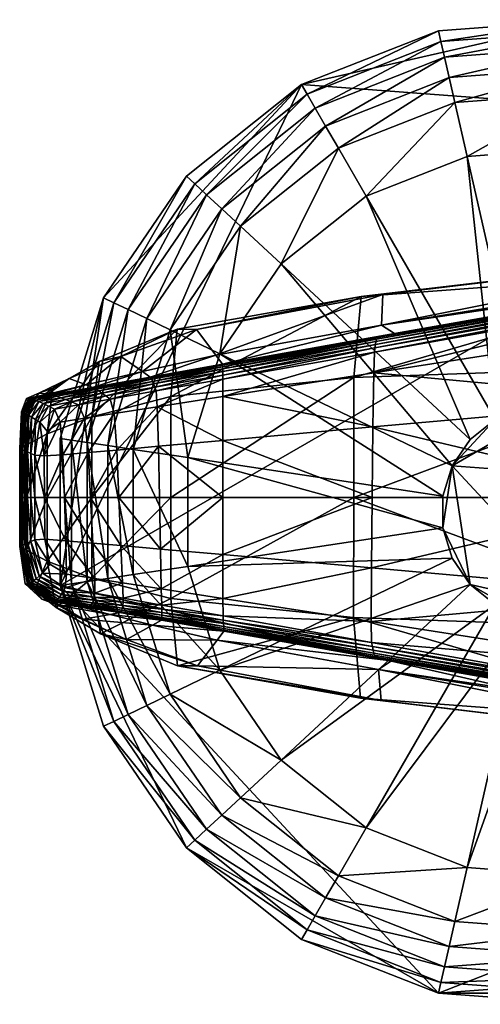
# Model space of a CAD drawing. Header units: inches. Extents: x -10.9 to 10.9, y -19.1 to 19.1.
# Tile 2 of 44: x -10.9 to -10.1, y -17 to -15.3. Entities that reach past the tile are written whole.
import ezdxf

# ---------------------------------------------------------------- set-up
doc = ezdxf.new("R2010")
doc.units = ezdxf.units.IN
doc.header["$MEASUREMENT"] = 0
doc.layers.get('0').update_dxf_attribs({"true_color": 0x5890e1})
doc.layers.add('BASE-FUNDICIÓN', color=1, linetype='Continuous', true_color=0xff0000)

# ---------------------------------------------------------------- blocks, each defined once
blk = doc.blocks.new('Cylinder004')
at = {"color": 0}
mesh = blk.add_polyface(dxfattribs=at)
corners = [(14, 17.556), (8.204, 20.903), (8.204, 20.903, 3.98), (1.678, 22.392), (1.678, 22.392, 3.98), (8.204, 20.903, 4.647), (14, 17.556, 4.647), (1.678, 22.392, 4.647), (-11.227, 19.446), (18.553, -12.649), (-22.204, -3.347), (4.636, 1.43, 17.009), (4.009, 2.733, 17.009), (3.025, 3.793, 17.009), (1.773, 4.517, 17.009), (0.363, 4.838, 17.009), (-4.372, 2.105, 17.009), (4.852, 0, 17.009), (4.636, -1.43, 17.009), (8.017, 20.427, 5.799), (13.682, 17.156, 5.799), (7.751, 19.749, 6.735), (1.64, 21.882, 5.799), (1.585, 21.156, 6.735), (12.637, 15.847, 7.455), (7.405, 18.867, 7.455), (6.98, 17.784, 7.96), (13.227, 16.587, 6.735), (1.428, 19.051, 7.96), (1.515, 20.212, 7.455), (-4.251, 18.625, 7.96), (11.911, 14.936, 7.96), (6.061, 15.442, 7.96), (10.343, 12.97, 7.96), (1.24, 16.543, 7.96), (-3.691, 16.173, 7.96), (6.061, 15.442, 12.073), (10.343, 12.97, 12.073), (1.24, 16.543, 12.073), (-3.691, 16.173, 12.073), (4.636, 1.43, 12.073), (4.852, 0, 12.073), (16.589, 0, 12.073), (4.009, 2.733, 12.073), (15.852, 4.89, 12.073), (13.707, 9.345, 12.073), (3.025, 3.793, 12.073), (1.773, 4.517, 12.073), (0.363, 4.838, 12.073), (-1.08, 4.73, 12.073), (-1.08, 4.73, 17.009)]
mesh.append_faces([[corners[k] for k in face] for face in [(8, 3, 0), (9, 10, 0), (11, 13, 15), (11, 15, 16)]], dxfattribs={"vtx0": -1, "vtx1": -1, "vtx2": -1, "color": 0})
mesh.append_faces([[corners[k] for k in face] for face in [(17, 11, 18)]], dxfattribs={"vtx1": -1, "color": 0})
mesh.append_faces([[corners[k] for k in face] for face in [(0, 1, 2), (1, 3, 4), (4, 2, 1), (2, 5, 6), (4, 7, 5), (5, 2, 4), (3, 1, 0), (11, 12, 13), (13, 14, 15), (6, 5, 19), (20, 19, 21), (5, 7, 22), (22, 19, 5), (19, 22, 23), (23, 21, 19), (24, 25, 26), (27, 21, 25), (28, 26, 25), (25, 29, 28), (29, 25, 21), (21, 23, 29), (30, 28, 29), (31, 26, 32), (32, 33, 31), (26, 28, 34), (34, 32, 26), (35, 34, 28), (33, 32, 36), (36, 37, 33), (32, 34, 38), (38, 36, 32), (39, 38, 34), (40, 41, 42), (43, 40, 44), (45, 37, 46), (46, 43, 45), (37, 36, 47), (47, 46, 37), (36, 38, 48), (48, 47, 36), (49, 48, 38), (41, 40, 11), (11, 17, 41), (40, 43, 12), (12, 11, 40), (43, 46, 13), (13, 12, 43), (46, 47, 14), (14, 13, 46), (47, 48, 15), (15, 14, 47), (50, 15, 48)]], dxfattribs={"vtx2": -1, "color": 0})
mesh = blk.add_polyface(dxfattribs=at)
corners = [(1.678, 22.392), (-4.997, 21.892), (-4.997, 21.892, 3.98), (1.678, 22.392, 3.98), (-11.227, 19.446), (-11.227, 19.446, 3.98), (-16.46, 15.273), (-16.46, 15.273, 3.98), (-20.231, 9.743), (-20.231, 9.743, 3.98), (-4.997, 21.892, 4.647), (1.678, 22.392, 4.647), (-11.227, 19.446, 4.647), (-16.46, 15.273, 4.647), (-20.231, 9.743, 4.647), (-4.883, 21.394, 5.799), (1.64, 21.882, 5.799), (-4.721, 20.683, 6.735), (1.585, 21.156, 6.735), (-10.972, 19.004, 5.799), (-10.608, 18.373, 6.735), (-16.086, 14.926, 5.799), (-15.552, 14.43, 6.735), (-19.771, 9.521, 5.799), (-19.114, 9.205, 6.735), (1.515, 20.212, 7.455), (-4.51, 19.76, 7.455), (-4.251, 18.625, 7.96), (-9.552, 16.545, 7.96), (-10.134, 17.553, 7.455), (-14.004, 12.994, 7.96), (-14.858, 13.786, 7.455), (-17.212, 8.289, 7.96), (-18.261, 8.794, 7.455), (1.428, 19.051, 7.96), (-3.691, 16.173, 7.96), (-8.295, 14.367, 7.96), (-12.161, 11.283, 7.96), (1.24, 16.543, 7.96), (-3.691, 16.173, 12.073), (-8.295, 14.367, 12.073), (-12.161, 11.283, 12.073), (1.24, 16.543, 12.073), (-1.08, 4.73, 12.073), (-2.426, 4.202, 12.073)]
mesh.append_faces([[corners[k] for k in face] for face in [(0, 1, 2), (2, 3, 0), (1, 4, 5), (5, 2, 1), (4, 6, 7), (7, 5, 4), (6, 8, 9), (9, 7, 6), (2, 10, 11), (11, 3, 2), (5, 12, 10), (10, 2, 5), (7, 13, 12), (12, 5, 7), (9, 14, 13), (13, 7, 9), (8, 6, 4), (4, 1, 0), (11, 10, 15), (15, 16, 11), (16, 15, 17), (17, 18, 16), (10, 12, 19), (19, 15, 10), (15, 19, 20), (20, 17, 15), (12, 13, 21), (21, 19, 12), (19, 21, 22), (22, 20, 19), (23, 21, 13), (24, 22, 21), (25, 26, 27), (26, 25, 18), (18, 17, 26), (28, 27, 26), (26, 29, 28), (29, 26, 17), (17, 20, 29), (30, 28, 29), (29, 31, 30), (31, 29, 20), (20, 22, 31), (32, 30, 31), (33, 31, 22), (34, 27, 35), (27, 28, 36), (36, 35, 27), (28, 30, 37), (37, 36, 28), (38, 35, 39), (35, 36, 40), (40, 39, 35), (36, 37, 41), (41, 40, 36), (42, 39, 43), (39, 40, 44)]], dxfattribs={"vtx2": -1, "color": 0})
mesh = blk.add_polyface(dxfattribs=at)
corners = [(22.455, 0), (21.457, 6.619), (21.457, 6.619, 3.98), (22.455, 0, 3.98), (18.553, 12.649), (18.553, 12.649, 3.98), (14, 17.556), (14, 17.556, 3.98), (8.204, 20.903, 3.98), (21.457, 6.619, 4.647), (22.455, 0, 4.647), (18.553, 12.649, 4.647), (14, 17.556, 4.647), (18.553, -12.649), (20.969, 6.468, 5.799), (21.944, 0, 5.799), (20.273, 6.253, 6.735), (21.215, 0, 6.735), (18.131, 12.361, 5.799), (17.529, 11.951, 6.735), (13.682, 17.156, 5.799), (13.227, 16.587, 6.735), (8.017, 20.427, 5.799), (7.751, 19.749, 6.735), (18.256, 5.631, 7.96), (19.104, 0, 7.96), (20.269, 0, 7.455), (19.368, 5.974, 7.455), (15.785, 10.762, 7.96), (16.747, 11.418, 7.455), (11.911, 14.936, 7.96), (12.637, 15.847, 7.455), (6.98, 17.784, 7.96), (7.405, 18.867, 7.455), (15.852, 4.89, 7.96), (16.589, 0, 7.96), (13.707, 9.345, 7.96), (10.343, 12.97, 7.96), (15.852, 4.89, 12.073), (16.589, 0, 12.073), (13.707, 9.345, 12.073), (10.343, 12.97, 12.073), (4.636, 1.43, 12.073), (4.009, 2.733, 12.073)]
mesh.append_faces([[corners[k] for k in face] for face in [(13, 6, 1)]], dxfattribs={"vtx0": -1, "vtx1": -1, "vtx2": -1, "color": 0})
mesh.append_faces([[corners[k] for k in face] for face in [(0, 1, 2), (2, 3, 0), (1, 4, 5), (5, 2, 1), (4, 6, 7), (7, 5, 4), (8, 7, 6), (2, 9, 10), (10, 3, 2), (5, 11, 9), (9, 2, 5), (7, 12, 11), (11, 5, 7), (12, 7, 8), (6, 4, 1), (10, 9, 14), (14, 15, 10), (15, 14, 16), (16, 17, 15), (9, 11, 18), (18, 14, 9), (14, 18, 19), (19, 16, 14), (11, 12, 20), (20, 18, 11), (18, 20, 21), (21, 19, 18), (22, 20, 12), (23, 21, 20), (24, 25, 26), (26, 27, 24), (27, 26, 17), (17, 16, 27), (28, 24, 27), (27, 29, 28), (29, 27, 16), (16, 19, 29), (30, 28, 29), (29, 31, 30), (31, 29, 19), (19, 21, 31), (32, 30, 31), (33, 31, 21), (25, 24, 34), (34, 35, 25), (24, 28, 36), (36, 34, 24), (28, 30, 37), (37, 36, 28), (35, 34, 38), (38, 39, 35), (34, 36, 40), (40, 38, 34), (36, 37, 41), (41, 40, 36), (39, 38, 42), (38, 40, 43)]], dxfattribs={"vtx2": -1, "color": 0})
mesh = blk.add_polyface(dxfattribs=at)
corners = [(-20.231, 9.743), (-22.204, 3.347), (-22.204, 3.347, 3.98), (-20.231, 9.743, 3.98), (-22.204, -3.347, 3.98), (-22.204, 3.347, 4.647), (-20.231, 9.743, 4.647), (-22.204, -3.347), (-11.227, 19.446), (14, 17.556), (0.363, 4.838, 17.009), (-1.08, 4.73, 17.009), (-2.426, 4.202, 17.009), (-3.557, 3.3, 17.009), (-4.372, 2.105, 17.009), (-4.798, 0.723, 17.009), (-4.798, -0.723, 17.009), (-16.46, 15.273, 4.647), (-19.771, 9.521, 5.799), (-16.086, 14.926, 5.799), (-19.114, 9.205, 6.735), (-21.699, 3.271, 5.799), (-20.978, 3.162, 6.735), (-21.699, -3.271, 5.799), (-20.978, -3.162, 6.735), (-14.858, 13.786, 7.455), (-18.261, 8.794, 7.455), (-17.212, 8.289, 7.96), (-15.552, 14.43, 6.735), (-18.891, 2.847, 7.96), (-20.042, 3.021, 7.455), (-18.891, -2.847, 7.96), (-20.042, -3.021, 7.455), (-14.004, 12.994, 7.96), (-14.946, 7.198, 7.96), (-12.161, 11.283, 7.96), (-16.404, 2.472, 7.96), (-16.404, -2.472, 7.96), (-14.946, 7.198, 12.073), (-12.161, 11.283, 12.073), (-16.404, 2.472, 12.073), (-16.404, -2.472, 12.073), (-2.426, 4.202, 12.073), (-1.08, 4.73, 12.073), (-3.691, 16.173, 12.073), (-8.295, 14.367, 12.073), (-3.557, 3.3, 12.073), (-4.372, 2.105, 12.073), (-4.798, 0.723, 12.073), (-4.798, -0.723, 12.073), (0.363, 4.838, 12.073)]
mesh.append_faces([[corners[k] for k in face] for face in [(7, 0, 8), (7, 8, 9), (10, 12, 14)]], dxfattribs={"vtx0": -1, "vtx1": -1, "vtx2": -1, "color": 0})
mesh.append_faces([[corners[k] for k in face] for face in [(0, 1, 2), (2, 3, 0), (4, 2, 1), (2, 5, 6), (6, 3, 2), (5, 2, 4), (7, 1, 0), (10, 11, 12), (12, 13, 14), (14, 15, 16), (17, 6, 18), (19, 18, 20), (6, 5, 21), (21, 18, 6), (18, 21, 22), (22, 20, 18), (23, 21, 5), (24, 22, 21), (25, 26, 27), (28, 20, 26), (29, 27, 26), (26, 30, 29), (30, 26, 20), (20, 22, 30), (31, 29, 30), (32, 30, 22), (33, 27, 34), (34, 35, 33), (27, 29, 36), (36, 34, 27), (37, 36, 29), (35, 34, 38), (38, 39, 35), (34, 36, 40), (40, 38, 34), (41, 40, 36), (42, 43, 44), (45, 39, 46), (46, 42, 45), (39, 38, 47), (47, 46, 39), (38, 40, 48), (48, 47, 38), (49, 48, 40), (50, 43, 11), (43, 42, 12), (12, 11, 43), (42, 46, 13), (13, 12, 42), (46, 47, 14), (14, 13, 46), (47, 48, 15), (15, 14, 47), (16, 15, 48)]], dxfattribs={"vtx2": -1, "color": 0})
mesh = blk.add_polyface(dxfattribs=at)
corners = [(8.204, -20.903), (14, -17.556), (14, -17.556, 3.98), (18.553, -12.649), (18.553, -12.649, 3.98), (21.457, -6.619), (21.457, -6.619, 3.98), (22.455, 0), (22.455, 0, 3.98), (14, -17.556, 4.647), (8.204, -20.903, 4.647), (18.553, -12.649, 4.647), (21.457, -6.619, 4.647), (22.455, 0, 4.647), (21.457, 6.619), (13.682, -17.156, 5.799), (8.017, -20.427, 5.799), (13.227, -16.587, 6.735), (18.131, -12.361, 5.799), (17.529, -11.951, 6.735), (20.969, -6.468, 5.799), (20.273, -6.253, 6.735), (21.944, 0, 5.799), (21.215, 0, 6.735), (7.751, -19.749, 6.735), (12.637, -15.847, 7.455), (15.785, -10.762, 7.96), (11.911, -14.936, 7.96), (16.747, -11.418, 7.455), (18.256, -5.631, 7.96), (19.368, -5.974, 7.455), (19.104, 0, 7.96), (20.269, 0, 7.455), (13.707, -9.345, 7.96), (10.343, -12.97, 7.96), (15.852, -4.89, 7.96), (16.589, 0, 7.96), (13.707, -9.345, 12.073), (10.343, -12.97, 12.073), (15.852, -4.89, 12.073), (16.589, 0, 12.073), (4.636, -1.43, 12.073), (4.852, 0, 12.073)]
mesh.append_faces([[corners[k] for k in face] for face in [(3, 14, 7)]], dxfattribs={"vtx0": -1, "vtx2": -1, "color": 0})
mesh.append_faces([[corners[k] for k in face] for face in [(5, 3, 7)]], dxfattribs={"vtx1": -1, "color": 0})
mesh.append_faces([[corners[k] for k in face] for face in [(0, 1, 2), (1, 3, 4), (4, 2, 1), (3, 5, 6), (6, 4, 3), (5, 7, 8), (8, 6, 5), (2, 9, 10), (4, 11, 9), (9, 2, 4), (6, 12, 11), (11, 4, 6), (8, 13, 12), (12, 6, 8), (3, 1, 0), (10, 9, 15), (16, 15, 17), (9, 11, 18), (18, 15, 9), (15, 18, 19), (19, 17, 15), (11, 12, 20), (20, 18, 11), (18, 20, 21), (21, 19, 18), (12, 13, 22), (22, 20, 12), (20, 22, 23), (23, 21, 20), (24, 17, 25), (26, 27, 25), (25, 28, 26), (28, 25, 17), (17, 19, 28), (29, 26, 28), (28, 30, 29), (30, 28, 19), (19, 21, 30), (31, 29, 30), (30, 32, 31), (32, 30, 21), (21, 23, 32), (27, 26, 33), (33, 34, 27), (26, 29, 35), (35, 33, 26), (29, 31, 36), (36, 35, 29), (34, 33, 37), (37, 38, 34), (33, 35, 39), (39, 37, 33), (35, 36, 40), (40, 39, 35), (37, 39, 41), (39, 40, 42)]], dxfattribs={"vtx2": -1, "color": 0})
mesh = blk.add_polyface(dxfattribs=at)
corners = [(-22.204, 3.347), (-22.204, -3.347), (-22.204, -3.347, 3.98), (-20.231, -9.743), (-20.231, -9.743, 3.98), (-22.204, -3.347, 4.647), (-22.204, 3.347, 4.647), (-20.231, -9.743, 4.647), (-16.46, -15.273), (-4.798, -0.723, 17.009), (-4.372, -2.105, 17.009), (-3.557, -3.3, 17.009), (-4.372, 2.105, 17.009), (-2.426, -4.202, 17.009), (-1.08, -4.73, 17.009), (1.773, -4.517, 17.009), (-21.699, -3.271, 5.799), (-21.699, 3.271, 5.799), (-20.978, -3.162, 6.735), (-19.771, -9.521, 5.799), (-19.114, -9.205, 6.735), (-16.086, -14.926, 5.799), (-15.552, -14.43, 6.735), (-20.042, 3.021, 7.455), (-20.042, -3.021, 7.455), (-18.891, -2.847, 7.96), (-20.978, 3.162, 6.735), (-17.212, -8.289, 7.96), (-18.261, -8.794, 7.455), (-14.004, -12.994, 7.96), (-14.858, -13.786, 7.455), (-18.891, 2.847, 7.96), (-16.404, -2.472, 7.96), (-14.946, -7.198, 7.96), (-12.161, -11.283, 7.96), (-16.404, 2.472, 7.96), (-16.404, -2.472, 12.073), (-14.946, -7.198, 12.073), (-12.161, -11.283, 12.073), (-16.404, 2.472, 12.073), (-4.798, -0.723, 12.073), (-4.372, -2.105, 12.073), (-3.557, -3.3, 12.073), (-8.295, -14.367, 12.073), (-2.426, -4.202, 12.073), (-1.08, -4.73, 12.073), (0.363, -4.838, 12.073), (-3.691, -16.173, 12.073), (-4.798, 0.723, 12.073), (0.363, -4.838, 17.009)]
mesh.append_faces([[corners[k] for k in face] for face in [(12, 9, 11), (11, 14, 15), (12, 11, 15)]], dxfattribs={"vtx0": -1, "vtx1": -1, "vtx2": -1, "color": 0})
mesh.append_faces([[corners[k] for k in face] for face in [(0, 1, 2), (1, 3, 4), (4, 2, 1), (2, 5, 6), (4, 7, 5), (5, 2, 4), (8, 3, 1), (9, 10, 11), (11, 13, 14), (6, 5, 16), (17, 16, 18), (5, 7, 19), (19, 16, 5), (16, 19, 20), (20, 18, 16), (21, 19, 7), (22, 20, 19), (23, 24, 25), (26, 18, 24), (27, 25, 24), (24, 28, 27), (28, 24, 18), (18, 20, 28), (29, 27, 28), (30, 28, 20), (31, 25, 32), (25, 27, 33), (33, 32, 25), (27, 29, 34), (34, 33, 27), (35, 32, 36), (32, 33, 37), (37, 36, 32), (33, 34, 38), (38, 37, 33), (39, 36, 40), (36, 37, 41), (41, 40, 36), (37, 38, 42), (42, 41, 37), (38, 43, 44), (44, 42, 38), (45, 44, 43), (46, 45, 47), (48, 40, 9), (40, 41, 10), (10, 9, 40), (41, 42, 11), (11, 10, 41), (42, 44, 13), (13, 11, 42), (44, 45, 14), (14, 13, 44), (49, 14, 45)]], dxfattribs={"vtx2": -1, "color": 0})
mesh = blk.add_polyface(dxfattribs=at)
corners = [(1.678, -22.392), (8.204, -20.903), (8.204, -20.903, 3.98), (1.678, -22.392, 3.98), (14, -17.556, 3.98), (8.204, -20.903, 4.647), (1.678, -22.392, 4.647), (-4.997, -21.892), (18.553, -12.649), (-1.08, -4.73, 17.009), (0.363, -4.838, 17.009), (1.773, -4.517, 17.009), (4.636, 1.43, 17.009), (-4.372, 2.105, 17.009), (3.025, -3.793, 17.009), (4.009, -2.733, 17.009), (4.636, -1.43, 17.009), (8.017, -20.427, 5.799), (1.64, -21.882, 5.799), (7.751, -19.749, 6.735), (1.585, -21.156, 6.735), (13.682, -17.156, 5.799), (13.227, -16.587, 6.735), (-4.51, -19.76, 7.455), (1.515, -20.212, 7.455), (1.428, -19.051, 7.96), (-4.721, -20.683, 6.735), (6.98, -17.784, 7.96), (7.405, -18.867, 7.455), (11.911, -14.936, 7.96), (12.637, -15.847, 7.455), (-4.251, -18.625, 7.96), (1.24, -16.543, 7.96), (6.061, -15.442, 7.96), (10.343, -12.97, 7.96), (-3.691, -16.173, 7.96), (1.24, -16.543, 12.073), (6.061, -15.442, 12.073), (10.343, -12.97, 12.073), (1.773, -4.517, 12.073), (0.363, -4.838, 12.073), (3.025, -3.793, 12.073), (13.707, -9.345, 12.073), (4.009, -2.733, 12.073), (4.636, -1.43, 12.073), (4.852, 0, 12.073), (15.852, -4.89, 12.073), (-1.08, -4.73, 12.073), (4.852, 0, 17.009)]
mesh.append_faces([[corners[k] for k in face] for face in [(8, 1, 7), (12, 13, 11), (12, 11, 15)]], dxfattribs={"vtx0": -1, "vtx1": -1, "vtx2": -1, "color": 0})
mesh.append_faces([[corners[k] for k in face] for face in [(12, 15, 16)]], dxfattribs={"vtx0": -1, "vtx2": -1, "color": 0})
mesh.append_faces([[corners[k] for k in face] for face in [(0, 1, 2), (2, 3, 0), (4, 2, 1), (2, 5, 6), (6, 3, 2), (5, 2, 4), (1, 0, 7), (9, 10, 11), (11, 14, 15), (6, 5, 17), (17, 18, 6), (18, 17, 19), (19, 20, 18), (21, 17, 5), (22, 19, 17), (23, 24, 25), (26, 20, 24), (27, 25, 24), (24, 28, 27), (28, 24, 20), (20, 19, 28), (29, 27, 28), (28, 30, 29), (30, 28, 19), (31, 25, 32), (25, 27, 33), (33, 32, 25), (27, 29, 34), (34, 33, 27), (35, 32, 36), (32, 33, 37), (37, 36, 32), (33, 34, 38), (38, 37, 33), (36, 37, 39), (39, 40, 36), (37, 38, 41), (41, 39, 37), (38, 42, 43), (43, 41, 38), (44, 43, 42), (45, 44, 46), (47, 40, 10), (40, 39, 11), (11, 10, 40), (39, 41, 14), (14, 11, 39), (41, 43, 15), (15, 14, 41), (43, 44, 16), (16, 15, 43), (44, 45, 48), (48, 16, 44)]], dxfattribs={"vtx2": -1, "color": 0})
mesh = blk.add_polyface(dxfattribs=at)
corners = [(-20.231, -9.743), (-16.46, -15.273), (-16.46, -15.273, 3.98), (-20.231, -9.743, 3.98), (-11.227, -19.446), (-11.227, -19.446, 3.98), (-4.997, -21.892), (-4.997, -21.892, 3.98), (1.678, -22.392), (1.678, -22.392, 3.98), (-16.46, -15.273, 4.647), (-20.231, -9.743, 4.647), (-11.227, -19.446, 4.647), (-4.997, -21.892, 4.647), (1.678, -22.392, 4.647), (-22.204, -3.347), (18.553, -12.649), (-16.086, -14.926, 5.799), (-19.771, -9.521, 5.799), (-15.552, -14.43, 6.735), (-10.972, -19.004, 5.799), (-10.608, -18.373, 6.735), (-4.883, -21.394, 5.799), (-4.721, -20.683, 6.735), (1.64, -21.882, 5.799), (1.585, -21.156, 6.735), (-18.261, -8.794, 7.455), (-14.858, -13.786, 7.455), (-14.004, -12.994, 7.96), (-19.114, -9.205, 6.735), (-9.552, -16.545, 7.96), (-10.134, -17.553, 7.455), (-4.251, -18.625, 7.96), (-4.51, -19.76, 7.455), (1.428, -19.051, 7.96), (1.515, -20.212, 7.455), (-8.295, -14.367, 7.96), (-12.161, -11.283, 7.96), (-3.691, -16.173, 7.96), (1.24, -16.543, 7.96), (-8.295, -14.367, 12.073), (-12.161, -11.283, 12.073), (-3.691, -16.173, 12.073), (1.24, -16.543, 12.073), (-1.08, -4.73, 12.073), (0.363, -4.838, 12.073)]
mesh.append_faces([[corners[k] for k in face] for face in [(6, 1, 15), (16, 6, 15)]], dxfattribs={"vtx0": -1, "vtx1": -1, "vtx2": -1, "color": 0})
mesh.append_faces([[corners[k] for k in face] for face in [(0, 1, 2), (2, 3, 0), (1, 4, 5), (5, 2, 1), (4, 6, 7), (7, 5, 4), (6, 8, 9), (9, 7, 6), (2, 10, 11), (11, 3, 2), (5, 12, 10), (10, 2, 5), (7, 13, 12), (12, 5, 7), (9, 14, 13), (13, 7, 9), (6, 4, 1), (11, 10, 17), (18, 17, 19), (10, 12, 20), (20, 17, 10), (17, 20, 21), (21, 19, 17), (12, 13, 22), (22, 20, 12), (20, 22, 23), (23, 21, 20), (13, 14, 24), (24, 22, 13), (22, 24, 25), (25, 23, 22), (26, 27, 28), (29, 19, 27), (30, 28, 27), (27, 31, 30), (31, 27, 19), (19, 21, 31), (32, 30, 31), (31, 33, 32), (33, 31, 21), (21, 23, 33), (34, 32, 33), (35, 33, 23), (28, 30, 36), (36, 37, 28), (30, 32, 38), (38, 36, 30), (39, 38, 32), (37, 36, 40), (40, 41, 37), (36, 38, 42), (42, 40, 36), (43, 42, 38), (40, 42, 44), (42, 43, 45)]], dxfattribs={"vtx2": -1, "color": 0})

msp = doc.modelspace()

# ---------------------------------------------------------------- block references
at = {"color": 153, "true_color": 0x5890e1, "xscale": 0.03894008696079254, "yscale": 0.03894008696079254, "zscale": 0.03894008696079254}
msp.add_blockref('Cylinder004', (-9.9667, -16.1468, -15.8218), dxfattribs=at)

# ---------------------------------------------------------------- meshes
at = {"layer": 'BASE-FUNDICIÓN', "color": 8, "true_color": 0x737373}
mesh = msp.add_polyface(dxfattribs=at)
corners = [(-9.7467, -15.8181, -15.307), (-9.7435, -15.7688, -15.3062), (-9.2463, -15.739, -15.3062), (-9.3783, -15.8045, -15.3068), (-9.2401, -15.7319, -15.3046), (-9.7398, -15.761, -15.3046), (-9.7366, -15.7544, -15.3019), (-9.2349, -15.7258, -15.3019), (-9.2306, -15.7208, -15.2981), (-9.7339, -15.749, -15.2981), (-9.7317, -15.7448, -15.2932), (-9.2272, -15.7169, -15.2932), (-9.2181, -15.7112, -15.291), (-9.6995, -15.7365, -15.289), (-9.6067, -15.7192, -15.2869), (-10.2627, -15.8366, -15.2876), (-9.1967, -15.7008, -15.2949), (-9.0996, -15.6507, -15.2976), (-9.2128, -15.6507, -15.2887), (-9.6732, -15.7208, -15.1253), (-9.2316, -15.6492, -15.2309), (-10.2622, -15.8158, -15.1379), (-9.5816, -15.6804, -14.674), (-9.1977, -15.6362, -15.1001), (-9.0511, -15.6553, -14.9601), (-9.1072, -15.6657, -14.3812), (-9.6557, -15.7173, -14.0268), (-9.0862, -15.7186, -13.7535), (-10.2985, -15.7653, -14.2694), (-10.3115, -15.9084, -14.1179), (-9.6805, -15.8862, -13.8159), (-9.079, -15.8902, -13.5526), (-9.6805, -16.1211, -13.8231), (-9.0787, -16.1211, -13.5651), (-9.2516, -16.1211, -15.307), (-9.7496, -16.121, -15.3073), (-9.7485, -15.9491, -15.3073), (-9.2513, -15.904, -15.307)]
mesh.append_faces([[corners[k] for k in face] for face in [(0, 1, 2), (2, 3, 0), (4, 2, 1), (1, 5, 4), (5, 6, 7), (7, 4, 5), (8, 7, 6), (6, 9, 8), (9, 10, 11), (11, 8, 9), (12, 11, 10), (10, 13, 12), (14, 13, 15), (13, 14, 16), (16, 12, 13), (17, 16, 14), (14, 18, 17), (18, 14, 19), (19, 20, 18), (21, 19, 14), (22, 19, 21), (19, 22, 23), (23, 20, 19), (24, 23, 22), (22, 25, 24), (25, 22, 26), (26, 27, 25), (28, 26, 22), (29, 30, 26), (27, 26, 30), (30, 31, 27), (31, 30, 32), (32, 33, 31), (34, 35, 36), (36, 37, 34), (37, 36, 0), (0, 3, 37)]], dxfattribs={"vtx2": -1, "color": 8})
mesh = msp.add_polyface(dxfattribs=at)
corners = [(-10.2985, -15.7653, -14.2694), (-10.2596, -15.7615, -14.7274), (-10.5898, -15.8235, -14.8048), (-10.2622, -15.8158, -15.1379), (-10.5555, -15.8689, -15.1571), (-10.2749, -15.8635, -15.3062), (-10.2761, -15.9006, -15.307), (-10.5432, -15.9423, -15.307), (-10.2738, -15.8562, -15.3046), (-10.5433, -15.9113, -15.3062), (-10.2729, -15.85, -15.3019), (-10.5434, -15.9042, -15.3046), (-10.272, -15.8449, -15.2981), (-10.5435, -15.8982, -15.3019), (-10.2391, -15.8309, -15.2816), (-10.544, -15.8849, -15.2799), (-10.2627, -15.8366, -15.2876), (-10.5439, -15.8867, -15.2872), (-10.2711, -15.8409, -15.2932), (-10.5438, -15.8894, -15.2932), (-10.5436, -15.8933, -15.2981), (-9.7435, -15.7688, -15.3062), (-9.7467, -15.8181, -15.307), (-9.7398, -15.761, -15.3046), (-9.7366, -15.7544, -15.3019), (-9.7339, -15.749, -15.2981), (-9.7317, -15.7448, -15.2932), (-9.6995, -15.7365, -15.289), (-9.6067, -15.7192, -15.2869), (-9.5816, -15.6804, -14.674), (-10.5433, -16.02, -15.3073), (-10.2774, -15.9962, -15.3073), (-10.2787, -16.121, -15.3073), (-10.6354, -15.9422, -14.3376), (-10.3115, -15.9084, -14.1179), (-10.6354, -16.1211, -14.3376), (-10.3115, -16.1211, -14.1197), (-9.6805, -16.1211, -13.8231), (-9.6805, -15.8862, -13.8159), (-9.6557, -15.7173, -14.0268), (-9.7485, -15.9491, -15.3073), (-9.7496, -16.121, -15.3073)]
mesh.append_faces([[corners[k] for k in face] for face in [(0, 1, 2), (1, 3, 4), (5, 6, 7), (8, 5, 9), (10, 8, 11), (12, 10, 13), (3, 14, 15), (14, 16, 17), (16, 18, 19), (18, 12, 20), (6, 5, 21), (21, 22, 6), (23, 21, 5), (5, 8, 23), (8, 10, 24), (24, 23, 8), (25, 24, 10), (10, 12, 25), (12, 18, 26), (26, 25, 12), (27, 26, 18), (18, 16, 27), (16, 14, 28), (28, 14, 3), (3, 1, 29), (29, 1, 0), (30, 31, 32), (7, 6, 31), (33, 34, 0), (35, 36, 34), (36, 37, 38), (38, 34, 36), (39, 0, 34), (6, 22, 40), (40, 31, 6), (31, 40, 41), (41, 32, 31)]], dxfattribs={"vtx2": -1, "color": 8})
mesh = msp.add_polyface(dxfattribs=at)
corners = [(-10.6538, -16.2125, -15.3073), (-10.6557, -16.1213, -15.3073), (-10.5434, -16.1211, -15.3073), (-10.5898, -15.8235, -14.8048), (-10.624, -15.823, -14.4544), (-10.2985, -15.7653, -14.2694), (-10.7243, -15.8713, -14.8969), (-10.5555, -15.8689, -15.1571), (-10.6858, -15.8982, -15.1803), (-10.2596, -15.7615, -14.7274), (-10.6595, -15.9605, -15.307), (-10.6617, -15.9324, -15.3062), (-10.5433, -15.9113, -15.3062), (-10.5432, -15.9423, -15.307), (-10.2749, -15.8635, -15.3062), (-10.5434, -15.9042, -15.3046), (-10.2738, -15.8562, -15.3046), (-10.6639, -15.9257, -15.3046), (-10.666, -15.92, -15.3019), (-10.5435, -15.8982, -15.3019), (-10.2729, -15.85, -15.3019), (-10.5436, -15.8933, -15.2981), (-10.272, -15.8449, -15.2981), (-10.6678, -15.9154, -15.2981), (-10.544, -15.8849, -15.2799), (-10.2622, -15.8158, -15.1379), (-10.6722, -15.9078, -15.28), (-10.6709, -15.9093, -15.2872), (-10.5439, -15.8867, -15.2872), (-10.2391, -15.8309, -15.2816), (-10.5438, -15.8894, -15.2932), (-10.2627, -15.8366, -15.2876), (-10.6694, -15.9118, -15.2932), (-10.2711, -15.8409, -15.2932), (-10.2787, -16.121, -15.3073), (-10.5433, -16.02, -15.3073), (-10.2774, -15.9962, -15.3073), (-10.6575, -16.0304, -15.3073), (-10.6354, -15.9422, -14.3376), (-10.3115, -15.9084, -14.1179), (-10.6354, -16.1211, -14.3376)]
mesh.append_faces([[corners[k] for k in face] for face in [(0, 1, 2), (3, 4, 5), (4, 3, 6), (3, 7, 8), (7, 3, 9), (10, 11, 12), (12, 13, 10), (13, 12, 14), (12, 15, 16), (15, 12, 11), (11, 17, 15), (17, 18, 19), (19, 15, 17), (15, 19, 20), (19, 21, 22), (21, 19, 18), (18, 23, 21), (24, 7, 25), (7, 24, 26), (26, 8, 7), (27, 26, 24), (24, 28, 27), (28, 24, 29), (30, 28, 31), (28, 30, 32), (32, 27, 28), (23, 32, 30), (30, 21, 23), (21, 30, 33), (34, 2, 35), (36, 35, 13), (10, 13, 35), (35, 37, 10), (37, 35, 2), (2, 1, 37), (5, 4, 38), (39, 38, 40)]], dxfattribs={"vtx2": -1, "color": 8})
mesh = msp.add_polyface(dxfattribs=at)
corners = [(-10.7243, -15.8713, -14.8969), (-10.7625, -15.8804, -14.6155), (-10.624, -15.823, -14.4544), (-10.6858, -15.8982, -15.1803), (-10.5898, -15.8235, -14.8048), (-10.8155, -15.9102, -14.9947), (-10.8447, -15.9272, -14.7864), (-10.7857, -15.9217, -15.2049), (-10.6722, -15.9078, -15.28), (-10.7743, -15.9261, -15.2801), (-10.846, -15.9389, -15.2802), (-10.7717, -15.9273, -15.2873), (-10.8425, -15.9399, -15.2873), (-10.6709, -15.9093, -15.2872), (-10.6694, -15.9118, -15.2932), (-10.768, -15.9294, -15.2932), (-10.8373, -15.9417, -15.2932), (-10.8304, -15.9444, -15.2981), (-10.7633, -15.9324, -15.2981), (-10.6678, -15.9154, -15.2981), (-10.666, -15.92, -15.3019), (-10.7576, -15.9363, -15.3019), (-10.8218, -15.9478, -15.3019), (-10.8114, -15.9519, -15.3046), (-10.7509, -15.9412, -15.3046), (-10.6639, -15.9257, -15.3046), (-10.6617, -15.9324, -15.3062), (-10.7432, -15.9469, -15.3062), (-10.7993, -15.9569, -15.3062), (-10.7885, -15.9808, -15.307), (-10.7361, -15.9726, -15.307), (-10.6595, -15.9605, -15.307), (-10.8544, -16.0081, -14.717), (-10.7753, -15.9785, -14.5216), (-10.6354, -15.9422, -14.3376)]
mesh.append_faces([[corners[k] for k in face] for face in [(0, 1, 2), (3, 0, 4), (1, 0, 5), (5, 6, 1), (7, 5, 0), (0, 3, 7), (3, 8, 9), (9, 7, 3), (7, 9, 10), (9, 11, 12), (11, 9, 8), (8, 13, 11), (13, 14, 15), (15, 11, 13), (11, 15, 16), (17, 16, 15), (15, 18, 17), (18, 15, 14), (14, 19, 18), (19, 20, 21), (21, 18, 19), (18, 21, 22), (22, 17, 18), (23, 22, 21), (21, 24, 23), (24, 21, 20), (20, 25, 24), (25, 26, 27), (27, 24, 25), (24, 27, 28), (28, 23, 24), (29, 28, 27), (30, 27, 26), (26, 31, 30), (32, 33, 1), (33, 34, 2), (2, 1, 33)]], dxfattribs={"vtx2": -1, "color": 8})
mesh = msp.add_polyface(dxfattribs=at)
corners = [(-10.8447, -15.9272, -14.7864), (-10.8155, -15.9102, -14.9947), (-10.8691, -15.9364, -15.0849), (-10.8855, -15.9585, -14.9552), (-10.8531, -15.9379, -15.2276), (-10.7857, -15.9217, -15.2049), (-10.846, -15.9389, -15.2802), (-10.8425, -15.9399, -15.2873), (-10.7743, -15.9261, -15.2801), (-10.8373, -15.9417, -15.2932), (-10.7717, -15.9273, -15.2873), (-10.891, -15.9458, -15.1544), (-10.9002, -15.9691, -15.1101), (-10.8859, -15.9452, -15.245), (-10.8987, -15.9691, -15.2339), (-10.8828, -15.9454, -15.2803), (-10.8973, -15.9696, -15.2803), (-10.8954, -15.9707, -15.2873), (-10.8799, -15.9466, -15.2873), (-10.8754, -15.9485, -15.2932), (-10.8922, -15.9726, -15.2932), (-10.8879, -15.9753, -15.2981), (-10.8693, -15.9513, -15.2981), (-10.8304, -15.9444, -15.2981), (-10.8218, -15.9478, -15.3019), (-10.8616, -15.9548, -15.3019), (-10.8823, -15.9787, -15.3019), (-10.8522, -15.9592, -15.3046), (-10.8114, -15.9519, -15.3046), (-10.7993, -15.9569, -15.3062), (-10.8413, -15.9644, -15.3062), (-10.7625, -15.8804, -14.6155), (-10.8544, -16.0081, -14.717)]
mesh.append_faces([[corners[k] for k in face] for face in [(0, 1, 2), (2, 3, 0), (4, 2, 1), (1, 5, 4), (6, 4, 5), (7, 6, 8), (9, 7, 10), (3, 2, 11), (11, 12, 3), (12, 11, 13), (13, 14, 12), (4, 13, 11), (11, 2, 4), (4, 6, 15), (15, 13, 4), (13, 15, 16), (16, 14, 13), (17, 16, 15), (15, 18, 17), (18, 15, 6), (6, 7, 18), (7, 9, 19), (19, 18, 7), (18, 19, 20), (20, 17, 18), (21, 20, 19), (19, 22, 21), (22, 19, 9), (9, 23, 22), (23, 24, 25), (25, 22, 23), (22, 25, 26), (27, 25, 24), (24, 28, 27), (28, 29, 30), (30, 27, 28), (31, 0, 32)]], dxfattribs={"vtx2": -1, "color": 8})
mesh = msp.add_polyface(dxfattribs=at)
corners = [(-10.7432, -15.9469, -15.3062), (-10.7361, -15.9726, -15.307), (-10.7885, -15.9808, -15.307), (-10.6595, -15.9605, -15.307), (-10.6575, -16.0304, -15.3073), (-10.7313, -16.0371, -15.3073), (-10.782, -16.0417, -15.3073), (-10.7777, -16.1215, -15.3073), (-10.7277, -16.1214, -15.3073), (-10.6557, -16.1213, -15.3073), (-10.8755, -15.9829, -15.3046), (-10.8823, -15.9787, -15.3019), (-10.8616, -15.9548, -15.3019), (-10.8522, -15.9592, -15.3046), (-10.8413, -15.9644, -15.3062), (-10.8675, -15.9879, -15.3062), (-10.8548, -16.0039, -15.3068), (-10.8318, -15.9875, -15.307), (-10.7993, -15.9569, -15.3062), (-10.8268, -16.0455, -15.3073), (-10.8601, -16.0474, -15.307), (-10.8594, -16.1212, -15.307), (-10.8241, -16.1213, -15.3073), (-10.891, -16.1211, -14.912), (-10.8544, -16.1211, -14.717), (-10.8544, -16.0081, -14.717), (-10.891, -16.0279, -14.912), (-10.8447, -15.9272, -14.7864), (-10.8855, -15.9585, -14.9552), (-10.7753, -15.9785, -14.5216), (-10.7753, -16.1211, -14.5216), (-10.6354, -16.1211, -14.3376), (-10.6354, -15.9422, -14.3376), (-10.8762, -16.1211, -15.3062), (-10.8762, -16.0459, -15.3062)]
mesh.append_faces([[corners[k] for k in face] for face in [(0, 1, 2), (3, 4, 5), (5, 1, 3), (1, 5, 6), (6, 2, 1), (7, 6, 5), (5, 8, 7), (8, 5, 4), (4, 9, 8), (10, 11, 12), (12, 13, 10), (13, 14, 15), (15, 10, 13), (16, 15, 14), (14, 17, 16), (17, 14, 18), (18, 2, 17), (2, 6, 19), (19, 17, 2), (17, 19, 20), (20, 16, 17), (21, 20, 19), (19, 22, 21), (22, 19, 6), (6, 7, 22), (23, 24, 25), (26, 25, 27), (27, 28, 26), (29, 25, 24), (24, 30, 29), (30, 31, 32), (32, 29, 30), (21, 33, 34), (34, 20, 21), (20, 34, 15), (15, 16, 20), (10, 15, 34)]], dxfattribs={"vtx2": -1, "color": 8})
mesh = msp.add_polyface(dxfattribs=at)
corners = [(-10.8987, -15.9691, -15.2339), (-10.8973, -15.9696, -15.2803), (-10.9021, -16.035, -15.2803), (-10.903, -16.0347, -15.2303), (-10.9021, -16.1211, -15.2803), (-10.903, -16.1211, -15.2303), (-10.9005, -16.1211, -15.2873), (-10.9005, -16.0357, -15.2873), (-10.8954, -15.9707, -15.2873), (-10.8922, -15.9726, -15.2932), (-10.8978, -16.0368, -15.2932), (-10.8978, -16.1211, -15.2932), (-10.894, -16.1211, -15.2981), (-10.894, -16.0384, -15.2981), (-10.8879, -15.9753, -15.2981), (-10.8823, -15.9787, -15.3019), (-10.8693, -15.9513, -15.2981), (-10.9032, -16.1211, -15.0953), (-10.9032, -16.0345, -15.0953), (-10.9002, -15.9691, -15.1101), (-10.8855, -15.9585, -14.9552), (-10.891, -16.0279, -14.912), (-10.891, -16.1211, -14.912), (-10.8544, -16.0081, -14.717), (-10.8762, -16.0459, -15.3062), (-10.8832, -16.0429, -15.3046), (-10.8755, -15.9829, -15.3046), (-10.8762, -16.1211, -15.3062), (-10.8832, -16.1211, -15.3046), (-10.8892, -16.1211, -15.3019), (-10.8892, -16.0404, -15.3019)]
mesh.append_faces([[corners[k] for k in face] for face in [(0, 1, 2), (2, 3, 0), (3, 2, 4), (4, 5, 3), (6, 4, 2), (2, 7, 6), (7, 2, 1), (1, 8, 7), (8, 9, 10), (10, 7, 8), (7, 10, 11), (11, 6, 7), (12, 11, 10), (10, 13, 12), (13, 10, 9), (9, 14, 13), (15, 14, 16), (5, 17, 18), (18, 3, 5), (3, 18, 19), (19, 0, 3), (20, 19, 18), (18, 21, 20), (21, 18, 17), (17, 22, 21), (23, 21, 22), (24, 25, 26), (25, 24, 27), (27, 28, 25), (28, 29, 30), (30, 25, 28), (25, 30, 15), (15, 26, 25), (14, 15, 30), (30, 13, 14), (13, 30, 29), (29, 12, 13)]], dxfattribs={"vtx2": -1, "color": 8})
mesh = msp.add_polyface(dxfattribs=at)
corners = [(-10.8772, -16.2852, -14.9552), (-10.891, -16.2142, -14.912), (-10.9032, -16.2076, -15.0953), (-10.8933, -16.2743, -15.1101), (-10.903, -16.2075, -15.2303), (-10.8893, -16.2748, -15.2339), (-10.903, -16.1211, -15.2303), (-10.9032, -16.1211, -15.0953), (-10.891, -16.1211, -14.912), (-10.8544, -16.234, -14.717), (-10.8544, -16.1211, -14.717), (-10.8832, -16.1211, -15.3046), (-10.8762, -16.1211, -15.3062), (-10.8762, -16.1963, -15.3062), (-10.8832, -16.1993, -15.3046), (-10.8628, -16.2551, -15.3062), (-10.869, -16.2604, -15.3046), (-10.8743, -16.2649, -15.3019), (-10.8892, -16.2018, -15.3019), (-10.8892, -16.1211, -15.3019), (-10.894, -16.1211, -15.2981), (-10.894, -16.2038, -15.2981), (-10.8787, -16.2685, -15.2981), (-10.9021, -16.1211, -15.2803), (-10.9021, -16.2072, -15.2803), (-10.887, -16.2745, -15.2803), (-10.8851, -16.2733, -15.2873), (-10.9005, -16.2065, -15.2873), (-10.9005, -16.1211, -15.2873), (-10.8978, -16.1211, -15.2932), (-10.8978, -16.2054, -15.2932), (-10.8823, -16.2713, -15.2932)]
mesh.append_faces([[corners[k] for k in face] for face in [(0, 1, 2), (2, 3, 0), (3, 2, 4), (4, 5, 3), (6, 4, 2), (2, 7, 6), (7, 2, 1), (1, 8, 7), (9, 1, 0), (10, 8, 1), (11, 12, 13), (13, 14, 11), (14, 13, 15), (16, 17, 18), (18, 14, 16), (14, 18, 19), (19, 11, 14), (20, 19, 18), (18, 21, 20), (21, 18, 17), (17, 22, 21), (6, 23, 24), (24, 4, 6), (4, 24, 25), (25, 5, 4), (26, 25, 24), (24, 27, 26), (27, 24, 23), (23, 28, 27), (28, 29, 30), (30, 27, 28), (27, 30, 31), (31, 26, 27), (22, 31, 30), (30, 21, 22), (21, 30, 29), (29, 20, 21)]], dxfattribs={"vtx2": -1, "color": 8})
mesh = msp.add_polyface(dxfattribs=at)
corners = [(-10.8772, -16.2852, -14.9552), (-10.8386, -16.3161, -14.7864), (-10.8544, -16.234, -14.717), (-10.891, -16.2142, -14.912), (-10.8544, -16.1211, -14.717), (-10.7753, -16.1211, -14.5216), (-10.7753, -16.2637, -14.5216), (-10.6354, -16.3, -14.3376), (-10.6354, -16.1211, -14.3376), (-10.8497, -16.2392, -15.3068), (-10.8628, -16.2551, -15.3062), (-10.8762, -16.1963, -15.3062), (-10.8587, -16.1951, -15.307), (-10.8762, -16.1211, -15.3062), (-10.8594, -16.1212, -15.307), (-10.869, -16.2604, -15.3046), (-10.8832, -16.1993, -15.3046), (-10.77, -16.2905, -15.3062), (-10.7703, -16.2646, -15.307), (-10.7211, -16.2723, -15.307), (-10.8224, -16.2811, -15.3062), (-10.8203, -16.2568, -15.307), (-10.8261, -16.2876, -15.3046), (-10.8743, -16.2649, -15.3019), (-10.8787, -16.2685, -15.2981), (-10.8296, -16.293, -15.3019), (-10.7777, -16.1215, -15.3073), (-10.7277, -16.1214, -15.3073), (-10.724, -16.2064, -15.3073), (-10.7734, -16.202, -15.3073), (-10.6523, -16.2829, -15.307), (-10.6538, -16.2125, -15.3073), (-10.6557, -16.1213, -15.3073), (-10.8241, -16.1213, -15.3073), (-10.8214, -16.1976, -15.3073)]
mesh.append_faces([[corners[k] for k in face] for face in [(0, 1, 2), (3, 2, 4), (5, 4, 2), (2, 6, 5), (6, 2, 1), (6, 7, 8), (8, 5, 6), (9, 10, 11), (11, 12, 9), (12, 11, 13), (13, 14, 12), (10, 15, 16), (17, 18, 19), (18, 17, 20), (20, 21, 18), (21, 20, 10), (10, 9, 21), (15, 10, 20), (20, 22, 15), (23, 15, 22), (24, 23, 25), (26, 27, 28), (28, 29, 26), (29, 28, 19), (19, 18, 29), (30, 19, 28), (28, 31, 30), (31, 28, 27), (27, 32, 31), (14, 33, 34), (34, 12, 14), (12, 34, 21), (21, 9, 12), (18, 21, 34), (34, 29, 18), (29, 34, 33), (33, 26, 29)]], dxfattribs={"vtx2": -1, "color": 8})
mesh = msp.add_polyface(dxfattribs=at)
corners = [(-10.6523, -16.2829, -15.307), (-10.6538, -16.2125, -15.3073), (-10.5435, -16.2221, -15.3073), (-10.5434, -16.2998, -15.307), (-10.2801, -16.2455, -15.3073), (-10.5434, -16.1211, -15.3073), (-10.2787, -16.121, -15.3073), (-10.3115, -16.1211, -14.1197), (-10.6354, -16.1211, -14.3376), (-10.6354, -16.3, -14.3376), (-10.3116, -16.3338, -14.1215), (-10.6237, -16.4192, -14.4544), (-10.5885, -16.4191, -14.8047), (-10.5533, -16.3738, -15.1571), (-10.2674, -16.4257, -15.1386), (-10.7138, -16.3728, -14.8969), (-10.6677, -16.3474, -15.1803), (-10.7599, -16.3623, -14.6155), (-10.2626, -16.4804, -14.7303), (-10.543, -16.3309, -15.3062), (-10.2807, -16.3407, -15.307), (-10.6516, -16.3116, -15.3062), (-10.6514, -16.3187, -15.3046), (-10.5425, -16.3382, -15.3046), (-10.2798, -16.3778, -15.3062), (-10.5421, -16.3443, -15.3019), (-10.2782, -16.3852, -15.3046), (-10.6513, -16.3248, -15.3019), (-10.6513, -16.3297, -15.2981), (-10.5418, -16.3493, -15.2981), (-10.277, -16.3915, -15.3019), (-10.652, -16.3381, -15.28), (-10.5415, -16.3578, -15.2799), (-10.2443, -16.4105, -15.2815), (-10.5415, -16.356, -15.2872), (-10.2674, -16.4047, -15.2876), (-10.6517, -16.3363, -15.2872), (-10.6515, -16.3336, -15.2932), (-10.5416, -16.3531, -15.2932), (-10.2754, -16.4005, -15.2932), (-10.2761, -16.3966, -15.2981)]
mesh.append_faces([[corners[k] for k in face] for face in [(0, 1, 2), (2, 3, 0), (3, 2, 4), (2, 5, 6), (5, 2, 1), (7, 8, 9), (10, 9, 11), (12, 13, 14), (13, 12, 15), (15, 16, 13), (12, 11, 17), (11, 12, 18), (19, 3, 20), (3, 19, 21), (21, 0, 3), (22, 21, 19), (19, 23, 22), (23, 19, 24), (25, 23, 26), (23, 25, 27), (27, 22, 23), (28, 27, 25), (25, 29, 28), (29, 25, 30), (16, 31, 32), (32, 13, 16), (13, 32, 33), (32, 34, 35), (34, 32, 31), (31, 36, 34), (36, 37, 38), (38, 34, 36), (34, 38, 39), (38, 29, 40), (29, 38, 37), (37, 28, 29)]], dxfattribs={"vtx2": -1, "color": 8})
mesh = msp.add_polyface(dxfattribs=at)
corners = [(-10.2801, -16.2455, -15.3073), (-10.2807, -16.3407, -15.307), (-10.5434, -16.2998, -15.307), (-10.2787, -16.121, -15.3073), (-10.5435, -16.2221, -15.3073), (-10.6354, -16.3, -14.3376), (-10.3116, -16.3338, -14.1215), (-10.3115, -16.1211, -14.1197), (-10.6237, -16.4192, -14.4544), (-10.2993, -16.4768, -14.2746), (-10.2674, -16.4257, -15.1386), (-10.2626, -16.4804, -14.7303), (-10.5885, -16.4191, -14.8047), (-9.6564, -16.5249, -14.0478), (-9.6805, -16.356, -13.8303), (-9.6805, -16.1211, -13.8231), (-10.2798, -16.3778, -15.3062), (-10.543, -16.3309, -15.3062), (-10.2782, -16.3852, -15.3046), (-10.5425, -16.3382, -15.3046), (-10.277, -16.3915, -15.3019), (-10.5421, -16.3443, -15.3019), (-10.2761, -16.3966, -15.2981), (-10.5418, -16.3493, -15.2981), (-10.2443, -16.4105, -15.2815), (-10.5533, -16.3738, -15.1571), (-10.2674, -16.4047, -15.2876), (-10.5415, -16.3578, -15.2799), (-10.2754, -16.4005, -15.2932), (-10.5415, -16.356, -15.2872), (-10.5416, -16.3531, -15.2932), (-9.5838, -16.562, -14.6856), (-9.6105, -16.5223, -15.2867), (-9.7356, -16.4967, -15.2932), (-9.7035, -16.5049, -15.2889), (-9.7376, -16.4925, -15.2981), (-9.7402, -16.4871, -15.3019), (-9.7435, -16.4805, -15.3046), (-9.7475, -16.4727, -15.3062), (-9.7504, -16.4234, -15.307), (-9.7507, -16.2927, -15.3073), (-9.7496, -16.121, -15.3073)]
mesh.append_faces([[corners[k] for k in face] for face in [(0, 1, 2), (3, 0, 4), (5, 6, 7), (8, 9, 6), (10, 11, 12), (11, 9, 8), (6, 9, 13), (7, 6, 14), (14, 15, 7), (1, 16, 17), (16, 18, 19), (18, 20, 21), (20, 22, 23), (24, 10, 25), (26, 24, 27), (28, 26, 29), (22, 28, 30), (9, 11, 31), (31, 11, 10), (10, 24, 32), (32, 24, 26), (26, 28, 33), (33, 34, 26), (35, 33, 28), (28, 22, 35), (22, 20, 36), (36, 35, 22), (37, 36, 20), (20, 18, 37), (18, 16, 38), (38, 37, 18), (39, 38, 16), (16, 1, 39), (1, 0, 40), (40, 39, 1), (41, 40, 0), (0, 3, 41)]], dxfattribs={"vtx2": -1, "color": 8})
mesh = msp.add_polyface(dxfattribs=at)
corners = [(-9.0855, -16.5236, -13.7908), (-9.0784, -16.352, -13.5776), (-9.6805, -16.356, -13.8303), (-9.6564, -16.5249, -14.0478), (-10.3116, -16.3338, -14.1215), (-9.6805, -16.1211, -13.8231), (-9.0787, -16.1211, -13.5651), (-9.5838, -16.562, -14.6856), (-10.2993, -16.4768, -14.2746), (-9.1071, -16.5769, -14.4054), (-9.1982, -16.6069, -15.103), (-9.051, -16.5878, -14.9662), (-9.6775, -16.5212, -15.1282), (-9.2327, -16.5936, -15.2315), (-10.2674, -16.4257, -15.1386), (-9.6105, -16.5223, -15.2867), (-9.2136, -16.5912, -15.2884), (-9.0997, -16.5908, -15.2972), (-9.1975, -16.5408, -15.2946), (-9.7035, -16.5049, -15.2889), (-9.2191, -16.5307, -15.2909), (-10.2674, -16.4047, -15.2876), (-9.7356, -16.4967, -15.2932), (-9.2281, -16.5251, -15.2932), (-9.2315, -16.5212, -15.2981), (-9.7376, -16.4925, -15.2981), (-9.7402, -16.4871, -15.3019), (-9.2358, -16.5163, -15.3019), (-9.2411, -16.5102, -15.3046), (-9.7435, -16.4805, -15.3046), (-9.7475, -16.4727, -15.3062), (-9.2473, -16.503, -15.3062), (-9.38, -16.4374, -15.3068), (-9.7504, -16.4234, -15.307), (-9.7507, -16.2927, -15.3073), (-9.2519, -16.3381, -15.307), (-9.2516, -16.1211, -15.307), (-9.7496, -16.121, -15.3073)]
mesh.append_faces([[corners[k] for k in face] for face in [(0, 1, 2), (2, 3, 0), (3, 2, 4), (5, 2, 1), (1, 6, 5), (7, 3, 8), (3, 7, 9), (9, 0, 3), (7, 10, 11), (10, 7, 12), (12, 13, 10), (14, 12, 7), (15, 12, 14), (12, 15, 16), (16, 13, 12), (17, 16, 15), (15, 18, 17), (18, 15, 19), (19, 20, 18), (21, 19, 15), (19, 22, 23), (23, 20, 19), (24, 23, 22), (22, 25, 24), (25, 26, 27), (27, 24, 25), (28, 27, 26), (26, 29, 28), (29, 30, 31), (31, 28, 29), (32, 31, 30), (30, 33, 32), (33, 34, 35), (35, 32, 33), (36, 35, 34), (34, 37, 36), (31, 32, 35)]], dxfattribs={"vtx2": -1, "color": 8})
mesh = msp.add_polyface(dxfattribs=at)
corners = [(-10.8386, -16.3161, -14.7864), (-10.7599, -16.3623, -14.6155), (-10.7753, -16.2637, -14.5216), (-10.7429, -16.3282, -15.2048), (-10.7909, -16.3364, -14.9946), (-10.8356, -16.3118, -15.0848), (-10.797, -16.3144, -15.2275), (-10.8772, -16.2852, -14.9552), (-10.7138, -16.3728, -14.8969), (-10.8261, -16.2876, -15.3046), (-10.8224, -16.2811, -15.3062), (-10.77, -16.2905, -15.3062), (-10.7711, -16.2974, -15.3046), (-10.7726, -16.3032, -15.3019), (-10.8296, -16.293, -15.3019), (-10.8743, -16.2649, -15.3019), (-10.8329, -16.2974, -15.2981), (-10.8787, -16.2685, -15.2981), (-10.7744, -16.3078, -15.2981), (-10.7766, -16.3113, -15.2932), (-10.8359, -16.3007, -15.2932), (-10.8823, -16.2713, -15.2932), (-10.8851, -16.2733, -15.2873), (-10.8388, -16.3029, -15.2873), (-10.7791, -16.3136, -15.2873), (-10.7821, -16.3148, -15.2802), (-10.8414, -16.3042, -15.2802), (-10.887, -16.2745, -15.2803), (-10.8893, -16.2748, -15.2339), (-10.8482, -16.3038, -15.2449), (-10.8637, -16.3013, -15.1544), (-10.8933, -16.2743, -15.1101)]
mesh.append_faces([[corners[k] for k in face] for face in [(0, 1, 2), (3, 4, 5), (5, 6, 3), (7, 5, 4), (4, 0, 7), (0, 4, 8), (9, 10, 11), (11, 12, 9), (12, 13, 14), (14, 9, 12), (9, 14, 15), (14, 16, 17), (16, 14, 13), (13, 18, 16), (18, 19, 20), (20, 16, 18), (16, 20, 21), (21, 17, 16), (22, 21, 20), (20, 23, 22), (23, 20, 19), (19, 24, 23), (24, 25, 26), (26, 23, 24), (23, 26, 27), (27, 22, 23), (28, 27, 26), (26, 29, 28), (29, 26, 25), (25, 6, 29), (6, 5, 30), (30, 29, 6), (29, 30, 31), (31, 28, 29), (7, 31, 30), (30, 5, 7)]], dxfattribs={"vtx2": -1, "color": 8})
mesh = msp.add_polyface(dxfattribs=at)
corners = [(-10.7599, -16.3623, -14.6155), (-10.6237, -16.4192, -14.4544), (-10.6354, -16.3, -14.3376), (-10.7753, -16.2637, -14.5216), (-10.7138, -16.3728, -14.8969), (-10.5885, -16.4191, -14.8047), (-10.6523, -16.2829, -15.307), (-10.6516, -16.3116, -15.3062), (-10.7201, -16.2994, -15.3062), (-10.7211, -16.2723, -15.307), (-10.77, -16.2905, -15.3062), (-10.7711, -16.2974, -15.3046), (-10.7202, -16.3065, -15.3046), (-10.6514, -16.3187, -15.3046), (-10.6513, -16.3248, -15.3019), (-10.7207, -16.3124, -15.3019), (-10.7726, -16.3032, -15.3019), (-10.7744, -16.3078, -15.2981), (-10.7214, -16.3173, -15.2981), (-10.6513, -16.3297, -15.2981), (-10.6515, -16.3336, -15.2932), (-10.7225, -16.3209, -15.2932), (-10.7766, -16.3113, -15.2932), (-10.7791, -16.3136, -15.2873), (-10.7238, -16.3234, -15.2873), (-10.6517, -16.3363, -15.2872), (-10.652, -16.3381, -15.28), (-10.7256, -16.3249, -15.2801), (-10.7821, -16.3148, -15.2802), (-10.797, -16.3144, -15.2275), (-10.7429, -16.3282, -15.2048), (-10.6677, -16.3474, -15.1803), (-10.7909, -16.3364, -14.9946), (-10.8386, -16.3161, -14.7864)]
mesh.append_faces([[corners[k] for k in face] for face in [(0, 1, 2), (2, 3, 0), (0, 4, 5), (6, 7, 8), (8, 9, 6), (9, 8, 10), (11, 10, 8), (8, 12, 11), (12, 8, 7), (7, 13, 12), (13, 14, 15), (15, 12, 13), (12, 15, 16), (16, 11, 12), (17, 16, 15), (15, 18, 17), (18, 15, 14), (14, 19, 18), (19, 20, 21), (21, 18, 19), (18, 21, 22), (22, 17, 18), (23, 22, 21), (21, 24, 23), (24, 21, 20), (20, 25, 24), (25, 26, 27), (27, 24, 25), (24, 27, 28), (28, 23, 24), (29, 28, 27), (27, 30, 29), (30, 27, 26), (26, 31, 30), (31, 4, 32), (32, 30, 31), (4, 0, 33)]], dxfattribs={"vtx2": -1, "color": 8})

doc.saveas('drawing.dxf')
